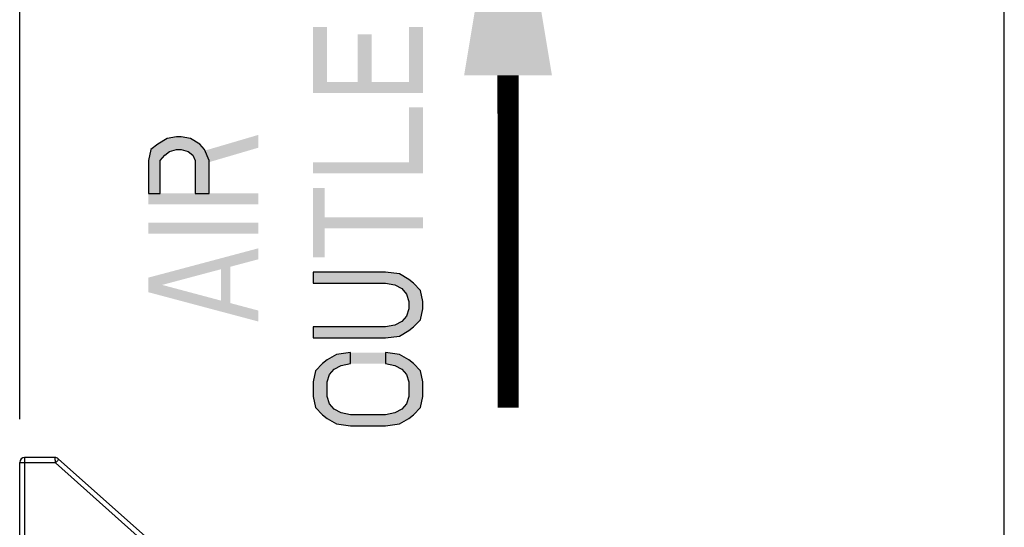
# Model space of a CAD drawing. Header units: inches. Extents: x 0 to 82.7, y 0 to 58.5.
# Tile 37 of 91: x 33.1 to 40.1, y 34.7 to 38.3. Entities that reach past the tile are written whole.
import ezdxf

# ---------------------------------------------------------------- set-up
doc = ezdxf.new("R2010")
doc.units = ezdxf.units.IN
doc.header["$LTSCALE"] = 4.547244
doc.header["$MEASUREMENT"] = 0
doc.layers.get('0').update_dxf_attribs({"linetype": 'CONTINUOUS'})
doc.styles.get("Standard").update_dxf_attribs({"font": 'txt', "width": 0.8})
doc.dimstyles.new('DIMSTYLE_2', dxfattribs={"dimtxt": 0.78125, "dimasz": 0.75, "dimexe": 0.18, "dimexo": 0.0625, "dimgap": 0.09, "dimtad": 1, "dimdec": 0, "dimzin": 4, "dimdsep": 46, "dimtxsty": 'STANDARD', "dimblk": '_FILLED', "dimblk1": '_FILLED', "dimblk2": '_FILLED', "dimcen": 0.09, "dimadec": 0, "dimazin": 0, "dimtfac": 1, "dimtdec": 0, "dimtofl": 0, "dimtmove": 0, "dimatfit": 3, "dimldrblk": '_FILLED', "dimfxl": 1, "dimtolj": 1, "dimtzin": 4, "dimarcsym": 0})

# ---------------------------------------------------------------- blocks, each defined once
blk = doc.blocks.new('_FILLED')
at = {"color": 0, "linetype": 'BYBLOCK'}
blk.add_solid([(0, 0), (-1, 0.1933), (-1, -0.1933)], dxfattribs=at)
blk = doc.blocks.new('*D3')
at = {"color": 7, "linetype": 'CONTINUOUS'}
for p, q in [((33.1016, 35.4877), (33.1016, 40.6264)), ((40.109, 33.8244), (40.109, 40.6264)), ((33.1016, 40.0014), (36.6053, 40.0014)), ((40.109, 40.0014), (36.6053, 40.0014))]:
    blk.add_line(p, q, dxfattribs=at)
at = {"color": 7, "linetype": 'CONTINUOUS', "xscale": 0.75, "yscale": 0.75, "zscale": 0.75, "rotation": 180}
blk.add_blockref('_FILLED', (33.1016, 40.0014), dxfattribs=at)
at = {"color": 7, "linetype": 'CONTINUOUS', "xscale": 0.75, "yscale": 0.75, "zscale": 0.75}
blk.add_blockref('_FILLED', (40.109, 40.0014), dxfattribs=at)
blk = doc.blocks.new('SYMBOL_0_BL1', base_point=(36.577, 37.6892))
at = {"color": 7, "linetype": 'CONTINUOUS', "const_width": 0.15}
blk.add_lwpolyline([(36.577, 37.9347), (36.5781, 35.5687)], dxfattribs=at)
at = {"color": 7, "linetype": 'CONTINUOUS'}
blk.add_solid([(36.8895, 37.9347), (36.577, 39.8097), (36.2645, 37.9347)], dxfattribs=at)

msp = doc.modelspace()

# ---------------------------------------------------------------- hatches: boundary and pattern name
at = {"linetype": 'CONTINUOUS'}
for points in [[(34.0181, 37.0936), (34.1012, 37.0936), (34.1012, 37.3279), (34.1345, 37.367), (34.1677, 37.393), (34.2176, 37.4061), (34.2508, 37.4061), (34.3007, 37.393), (34.3339, 37.367), (34.3506, 37.3279), (34.3506, 37.0936), (34.4503, 37.0936), (34.4503, 37.3279), (34.417, 37.4061), (34.3838, 37.4451), (34.3173, 37.4842), (34.2508, 37.4972), (34.2176, 37.4972), (34.1511, 37.4842), (34.0846, 37.4451), (34.0347, 37.4061), (34.0181, 37.3279)], [(35.19, 36.0649), (35.7053, 36.0649), (35.805, 36.0779), (35.8715, 36.117), (35.9047, 36.143), (35.9546, 36.1951), (35.9712, 36.2732), (35.9712, 36.3253), (35.9546, 36.4035), (35.9047, 36.4555), (35.8715, 36.4816), (35.805, 36.5206), (35.7053, 36.5337), (35.19, 36.5337), (35.19, 36.4555), (35.7053, 36.4555), (35.7718, 36.4425), (35.8216, 36.4165), (35.8549, 36.3774), (35.8715, 36.3253), (35.8715, 36.2732), (35.8549, 36.2212), (35.8216, 36.1821), (35.7718, 36.1561), (35.7053, 36.143), (35.19, 36.143)], [(35.4559, 35.9607), (35.3562, 35.9477), (35.2897, 35.9087), (35.2565, 35.8826), (35.2066, 35.8305), (35.19, 35.7524), (35.19, 35.6482), (35.2066, 35.5701), (35.2565, 35.518), (35.2897, 35.492), (35.3562, 35.4529), (35.4559, 35.4399), (35.7053, 35.4399), (35.805, 35.4529), (35.8715, 35.492), (35.9047, 35.518), (35.9546, 35.5701), (35.9712, 35.6482), (35.9712, 35.7524), (35.9546, 35.8305), (35.9047, 35.8826), (35.8715, 35.9087), (35.805, 35.9477), (35.7053, 35.9607), (35.7053, 35.8826), (35.7718, 35.8696), (35.8216, 35.8436), (35.8549, 35.8045), (35.8715, 35.7524), (35.8715, 35.6482), (35.8549, 35.5962), (35.8216, 35.5571), (35.7718, 35.5311), (35.7053, 35.518), (35.4559, 35.518), (35.3894, 35.5311), (35.3396, 35.5571), (35.3063, 35.5962), (35.2897, 35.6482), (35.2897, 35.7524), (35.3063, 35.8045), (35.3396, 35.8436), (35.3894, 35.8696), (35.4559, 35.8826)]]:
    msp.add_hatch(color=7, dxfattribs=at).paths.add_polyline_path(points)

# ---------------------------------------------------------------- linework, layer by layer
at = {"color": 7, "linetype": 'CONTINUOUS'}
for p, q in [((33.1016, 33.1939), (33.1016, 35.1791)), ((33.3519, 35.2145), (33.1371, 35.2145)), ((34.6066, 34.1113), (33.3755, 35.2056)), ((33.3555, 35.1752), (33.1016, 35.1752)), ((33.1362, 35.1752), (33.1362, 33.1939)), ((33.3555, 35.1752), (34.5822, 34.0848))]:
    msp.add_line(p, q, dxfattribs=at)
for points in [[(34.0181, 37.0936), (34.1012, 37.0936), (34.1012, 37.3279), (34.1345, 37.367), (34.1677, 37.393), (34.2176, 37.4061), (34.2508, 37.4061), (34.3007, 37.393), (34.3339, 37.367), (34.3506, 37.3279), (34.3506, 37.0936), (34.4503, 37.0936), (34.4503, 37.3279), (34.417, 37.4061), (34.3838, 37.4451), (34.3173, 37.4842), (34.2508, 37.4972), (34.2176, 37.4972), (34.1511, 37.4842), (34.0846, 37.4451), (34.0347, 37.4061), (34.0181, 37.3279), (34.0181, 37.0936)], [(35.19, 36.0649), (35.7053, 36.0649), (35.805, 36.0779), (35.8715, 36.117), (35.9047, 36.143), (35.9546, 36.1951), (35.9712, 36.2732), (35.9712, 36.3253), (35.9546, 36.4035), (35.9047, 36.4555), (35.8715, 36.4816), (35.805, 36.5206), (35.7053, 36.5337), (35.19, 36.5337), (35.19, 36.4555), (35.7053, 36.4555), (35.7718, 36.4425), (35.8216, 36.4165), (35.8549, 36.3774), (35.8715, 36.3253), (35.8715, 36.2732), (35.8549, 36.2212), (35.8216, 36.1821), (35.7718, 36.1561), (35.7053, 36.143), (35.19, 36.143), (35.19, 36.0649)], [(35.4559, 35.9607), (35.3562, 35.9477), (35.2897, 35.9087), (35.2565, 35.8826), (35.2066, 35.8305), (35.19, 35.7524), (35.19, 35.6482), (35.2066, 35.5701), (35.2565, 35.518), (35.2897, 35.492), (35.3562, 35.4529), (35.4559, 35.4399), (35.7053, 35.4399), (35.805, 35.4529), (35.8715, 35.492), (35.9047, 35.518), (35.9546, 35.5701), (35.9712, 35.6482), (35.9712, 35.7524), (35.9546, 35.8305), (35.9047, 35.8826), (35.8715, 35.9087), (35.805, 35.9477), (35.7053, 35.9607), (35.7053, 35.8826), (35.7718, 35.8696), (35.8216, 35.8436), (35.8549, 35.8045), (35.8715, 35.7524), (35.8715, 35.6482), (35.8549, 35.5962), (35.8216, 35.5571), (35.7718, 35.5311), (35.7053, 35.518), (35.4559, 35.518), (35.3894, 35.5311), (35.3396, 35.5571), (35.3063, 35.5962), (35.2897, 35.6482), (35.2897, 35.7524), (35.3063, 35.8045), (35.3396, 35.8436), (35.3894, 35.8696), (35.4559, 35.8826), (35.4559, 35.9607)]]:
    msp.add_lwpolyline(points, dxfattribs=at)
for centre, radius, start, end in [((33.1371, 35.1791), 0.0354, 90.00002, 180), ((33.3519, 35.1791), 0.0354, 48.3578, 90), ((34.0097, 35.2526), 0.6588, 186.29975, 186.74861), ((34.7862, 33.9042), 1.9137, 138.24336, 138.38402), ((34.5729, 34.0953), 1.6273, 137.79198, 138.25984)]:
    msp.add_arc(centre, radius, start, end, dxfattribs=at)
for points, knots in [([(33.1371, 35.2145), (33.1368, 35.2145), (33.137, 35.213), (33.1366, 35.2113), (33.1366, 35.2074), (33.1363, 35.2005), (33.1362, 35.1894), (33.1362, 35.1802), (33.1362, 35.1752)], [0, 0, 0, 0, 0.019728, 0.076684, 0.16918, 0.293408, 0.61761, 1, 1, 1, 1]), ([(33.3519, 35.2145), (33.3511, 35.2145), (33.3529, 35.2092), (33.352, 35.2041), (33.3538, 35.1926), (33.3544, 35.1848), (33.3549, 35.1803)], [0, 0, 0, 0, 0.073859, 0.285847, 0.608136, 1, 1, 1, 1]), ([(33.3799, 35.2016), (33.3796, 35.2019), (33.3783, 35.1996), (33.376, 35.1982), (33.3721, 35.1934), (33.3692, 35.1904), (33.3675, 35.1885)], [0, 0, 0, 0, 0.068949, 0.269065, 0.586716, 1, 1, 1, 1])]:
    msp.add_open_spline(points, degree=3, knots=knots, dxfattribs=at)
for points in [[(35.19, 37.8878), (35.2897, 37.8878), (35.19, 38.2785), (35.2897, 38.2785)], [(35.8715, 37.8878), (35.9712, 37.8878), (35.8715, 38.2785), (35.9712, 38.2785)], [(35.5058, 37.8878), (35.6055, 37.8878), (35.5058, 38.2264), (35.6055, 38.2264)], [(35.19, 37.8097), (35.9712, 37.8097), (35.19, 37.8878), (35.9712, 37.8878)], [(35.8715, 37.3149), (35.9712, 37.3149), (35.8715, 37.7055), (35.9712, 37.7055)], [(34.4004, 37.3019), (34.7994, 37.4191), (34.4004, 37.393), (34.7994, 37.5102)], [(35.19, 37.2368), (35.9712, 37.2368), (35.19, 37.3149), (35.9712, 37.3149)], [(34.0181, 37.0154), (34.7994, 37.0154), (34.0181, 37.0936), (34.7994, 37.0936)], [(35.19, 36.6378), (35.2731, 36.6378), (35.19, 37.1326), (35.2731, 37.1326)], [(34.0181, 36.8071), (34.7994, 36.8071), (34.0181, 36.8852), (34.7994, 36.8852)], [(35.2731, 36.8462), (35.9712, 36.8462), (35.2731, 36.9243), (35.9712, 36.9243)], [(34.7994, 36.6248), (34.7994, 36.7029), (34.0181, 36.4165), (34.0181, 36.4946)], [(34.5334, 36.2863), (34.5999, 36.2863), (34.5334, 36.5988), (34.5999, 36.5988)], [(34.7994, 36.1821), (34.0181, 36.3904), (34.7994, 36.2602), (34.0181, 36.4686)], [(35.4559, 35.9607), (35.4559, 35.8826), (35.7053, 35.9607), (35.7053, 35.8826)]]:
    msp.add_solid(points, dxfattribs=at)

# ---------------------------------------------------------------- block references
msp.add_blockref('SYMBOL_0_BL1', (36.577, 37.6892), dxfattribs=at)

# ---------------------------------------------------------------- dimensions: what is measured, and where the dimension line sits
dim = msp.add_linear_dim(base=(40.109, 40.0014), p1=(33.1016, 35.4877), p2=(40.109, 33.8244), dimstyle='DIMSTYLE_2', dxfattribs=at)
dim.commit()
dim.dimension.update_dxf_attribs({"geometry": '*D3', "text_midpoint": (35.6678, 40.1967), "dimtype": 160})

doc.saveas('drawing.dxf')
